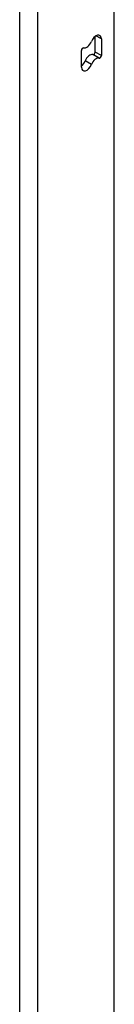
# Model space of a CAD drawing. Header units: inches. Extents: x 290.3 to 341.8, y 105.1 to 164.8.
# Tile 12 of 52: x 340.953 to 341.684, y 127.43 to 135.059. Entities that reach past the tile are written whole.
import ezdxf

# ---------------------------------------------------------------- set-up
doc = ezdxf.new("R2010")
doc.units = ezdxf.units.IN
doc.header["$MEASUREMENT"] = 0
doc.layers.add('Visible Edges(ANSI)', color=7, linetype='Continuous', lineweight=25)
doc.layers.add('Visible Tangent Edges(ANSI)', color=7, linetype='Continuous', lineweight=25)

msp = doc.modelspace()

# ---------------------------------------------------------------- linework, layer by layer
at = {"layer": 'Visible Edges(ANSI)'}
for p, q in [((341.6838, 105.6123), (341.6838, 135.537)), ((341.536, 134.8082), (341.536, 134.9298)), ((341.5841, 134.9104), (341.5841, 134.7806)), ((341.4299, 134.6911), (341.4299, 134.821))]:
    msp.add_line(p, q, dxfattribs=at)
for centre, major_axis, start_param, end_param in [((341.4712, 134.8932), (-0.0291, -0.0506), 0.150729, 1.830662), ((341.5428, 134.8866), (0.0291, 0.0506), 5.495853, 8.113847), ((341.4405, 134.8271), (0.0075, 0.013), 0.150729, 2.354261), ((341.5254, 134.8021), (-0.0075, -0.013), 0.150729, 2.354261), ((341.4231, 134.7426), (0.0291, 0.0506), 4.089929, 4.972255), ((341.4947, 134.7361), (0.0291, 0.0506), 0.150729, 1.830662), ((341.5428, 134.7084), (0.0291, 0.0506), 0.150729, 1.830662), ((341.5735, 134.7744), (-0.0075, -0.013), 0.150729, 2.354261), ((341.4712, 134.7149), (-0.0291, -0.0506), 5.495853, 8.113847)]:
    msp.add_ellipse(centre, major_axis=major_axis, ratio=0.578093, start_param=start_param, end_param=end_param, dxfattribs=at)
at = {"layer": 'Visible Tangent Edges(ANSI)'}
for p, q in [((340.9533, 105.1766), (340.9533, 135.197)), ((341.0933, 105.1766), (341.0933, 135.197)), ((341.5841, 134.9104), (341.5426, 134.9343)), ((341.5841, 134.7806), (341.536, 134.8082)), ((341.507, 134.7117), (341.4589, 134.7393)), ((341.5672, 134.7609), (341.5191, 134.7886))]:
    msp.add_line(p, q, dxfattribs=at)

doc.saveas('drawing.dxf')
